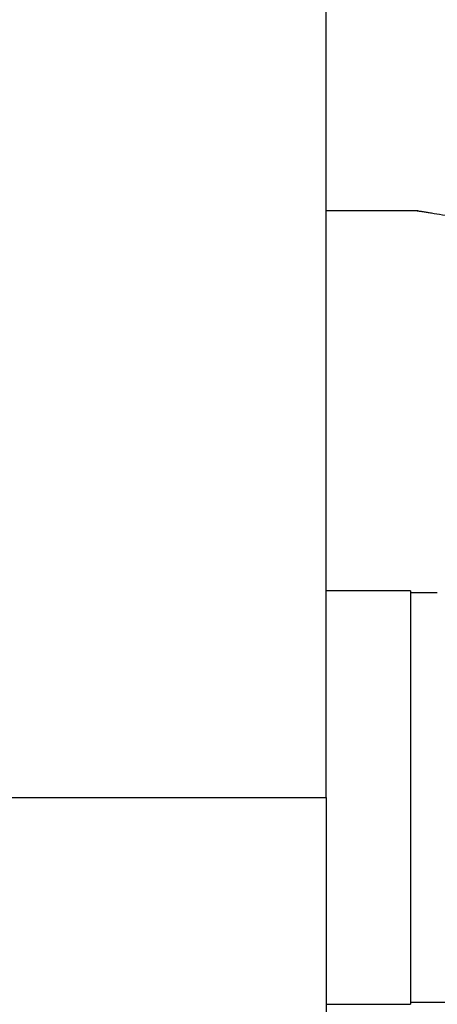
# Model space of a CAD drawing. Header units: millimetres. Extents: x 6909 to 9403, y -385 to 1379.
# Tile 123 of 142: x 8625 to 8635, y 871 to 894. Entities that reach past the tile are written whole.
import ezdxf

# ---------------------------------------------------------------- set-up
doc = ezdxf.new("R2010")
doc.units = ezdxf.units.MM

msp = doc.modelspace()

# ---------------------------------------------------------------- linework, layer by layer
for p, q in [((8632.257, 875.485), (8632.257, 954.485)), ((8634.441, 889.385), (8632.256, 889.385)), ((8634.257, 880.385), (8632.257, 880.385)), ((8634.257, 880.385), (8634.257, 870.585)), ((8634.891, 880.335), (8634.257, 880.335)), ((8624.257, 875.485), (8632.257, 875.485)), ((8632.257, 875.485), (8632.257, 865.485)), ((8632.257, 870.585), (8634.257, 870.585)), ((8634.257, 870.635), (8635.641, 870.635))]:
    msp.add_line(p, q)
msp.add_open_spline([(8634.415, 889.385), (8634.426, 889.385), (8634.441, 889.384), (8634.468, 889.381), (8634.478, 889.38), (8634.494, 889.378), (8634.499, 889.377), (8634.51, 889.376), (8634.539, 889.371), (8634.6, 889.362), (8634.665, 889.351), (8634.718, 889.343), (8634.736, 889.34), (8634.774, 889.333), (8634.794, 889.33), (8634.896, 889.313), (8634.987, 889.299), (8635.135, 889.277), (8635.187, 889.269), (8635.268, 889.259), (8635.295, 889.255), (8635.351, 889.248), (8635.379, 889.245), (8635.522, 889.229), (8635.642, 889.217), (8635.798, 889.205), (8635.829, 889.203), (8635.893, 889.199), (8635.925, 889.197), (8636.022, 889.192), (8636.087, 889.189), (8636.282, 889.184), (8636.413, 889.183), (8636.578, 889.186), (8636.612, 889.187), (8636.677, 889.189), (8636.71, 889.191), (8636.807, 889.195), (8636.934, 889.202), (8637.058, 889.211), (8637.15, 889.219), (8637.181, 889.222), (8637.241, 889.228), (8637.271, 889.231), (8637.417, 889.247), (8637.526, 889.261), (8637.654, 889.279), (8637.679, 889.283), (8637.729, 889.29), (8637.753, 889.294), (8637.824, 889.305), (8637.869, 889.312), (8637.995, 889.333), (8638.07, 889.345), (8638.15, 889.358), (8638.165, 889.361), (8638.194, 889.366), (8638.208, 889.368), (8638.247, 889.374), (8638.293, 889.38), (8638.327, 889.383), (8638.347, 889.385), (8638.352, 889.385), (8638.357, 889.385)], degree=3, knots=[0, 0, 0, 0, 0.036066, 0.036066, 0.053642, 0.053642, 0.06243, 0.06243, 0.071218, 0.106369, 0.141521, 0.141521, 0.159097, 0.159097, 0.176673, 0.176673, 0.246977, 0.246977, 0.282129, 0.282129, 0.299705, 0.299705, 0.317281, 0.317281, 0.387584, 0.387584, 0.40516, 0.40516, 0.422736, 0.422736, 0.457888, 0.457888, 0.528192, 0.528192, 0.545768, 0.545768, 0.563343, 0.563343, 0.598495, 0.633647, 0.633647, 0.651223, 0.651223, 0.668799, 0.668799, 0.739103, 0.739103, 0.756679, 0.756679, 0.774255, 0.774255, 0.809406, 0.809406, 0.87971, 0.87971, 0.897286, 0.897286, 0.914862, 0.914862, 0.950014, 0.985166, 0.985166, 1, 1, 1, 1])

doc.saveas('drawing.dxf')
